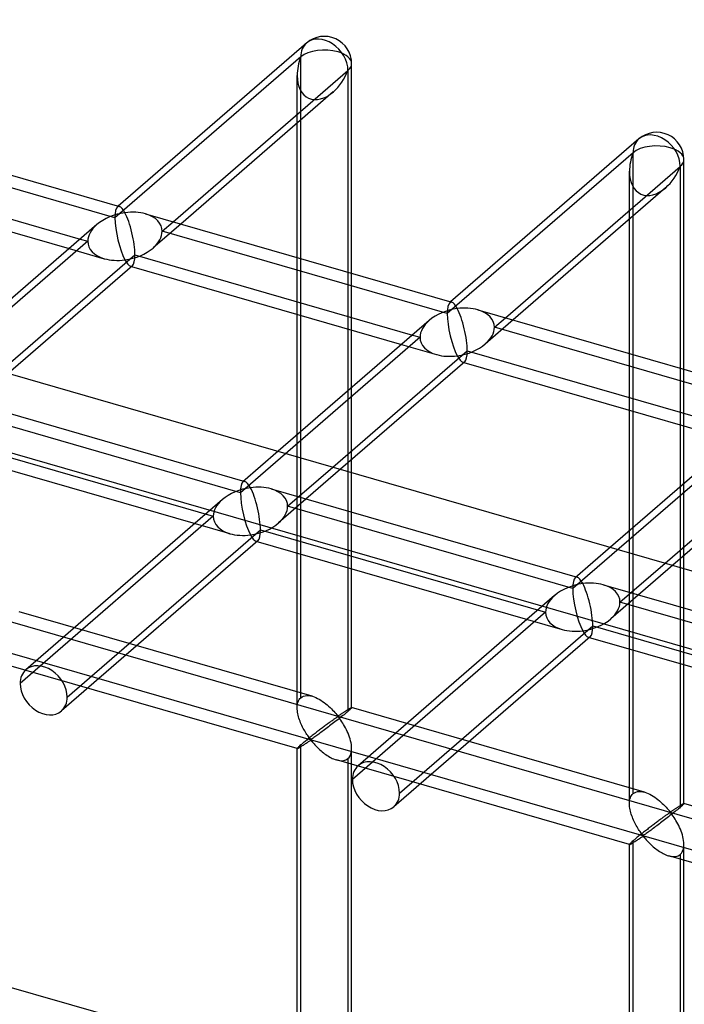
# Model space of a CAD drawing. Header units: millimetres. Extents: x -527 to 557, y -623 to 637.
# Tile 47 of 80: x 69 to 130, y 469 to 560. Entities that reach past the tile are written whole.
import ezdxf

# ---------------------------------------------------------------- set-up
doc = ezdxf.new("R2010")
doc.units = ezdxf.units.MM
doc.layers.add('MAIN-1', color=7, linetype='Continuous')
doc.layers.add('MAIN-2', color=7, linetype='Continuous')

msp = doc.modelspace()

# ---------------------------------------------------------------- linework, layer by layer
at = {"layer": 'MAIN-1'}
for p, q in [((-261.542, 622.54), (526.542, 395.04)), ((95.64, 557.653), (78.366, 542.693)), ((99.775, 536.513), (99.775, 555.764)), ((83.393, 541.242), (99.44, 555.14)), ((99.44, 555.14), (99.44, 536.61)), ((98.094, 553.167), (84.092, 541.04)), ((50.378, 550.772), (78.469, 542.664)), ((94.777, 537.956), (94.777, 550.294)), ((126.131, 548.851), (108.857, 533.891)), ((49.399, 547.011), (74.864, 539.66)), ((130.266, 527.711), (130.266, 546.962)), ((49.095, 545.941), (73.861, 538.792)), ((113.884, 532.44), (129.932, 546.337)), ((129.932, 546.337), (129.932, 527.807)), ((128.585, 544.365), (114.583, 532.238)), ((80.87, 541.97), (108.96, 533.861)), ((125.268, 529.154), (125.268, 541.492)), ((76.396, 540.987), (62.538, 528.986)), ((67.565, 527.535), (79.891, 538.209)), ((79.891, 538.209), (105.355, 530.858)), ((79.668, 537.209), (68.264, 527.333)), ((79.587, 537.139), (104.352, 529.99)), ((111.361, 533.168), (139.451, 525.059)), ((94.777, 521.698), (94.777, 532.754)), ((106.887, 532.185), (93.029, 520.184)), ((99.44, 531.407), (99.44, 525.736)), ((99.775, 526.026), (99.775, 531.311)), ((98.057, 518.733), (110.382, 529.407)), ((110.382, 529.407), (135.846, 522.056)), ((110.159, 528.407), (98.755, 518.531)), ((110.078, 528.337), (134.843, 521.188)), ((137.378, 523.383), (123.521, 511.382)), ((125.268, 512.896), (125.268, 523.952)), ((129.932, 522.605), (129.932, 516.934)), ((130.266, 517.224), (130.266, 522.509)), ((128.548, 509.931), (140.873, 520.605)), ((140.65, 519.605), (129.247, 509.729)), ((99.44, 519.124), (99.44, 518.333)), ((99.775, 518.237), (99.775, 519.414)), ((130.266, 509.435), (130.266, 510.612)), ((129.932, 510.322), (129.932, 509.531))]:
    msp.add_line(p, q, dxfattribs=at)
for centre in [(97.276, 555.764), (127.767, 546.962)]:
    msp.add_arc(centre, 2.499, 359.99731, 130.89175, dxfattribs=at)
for centre, major_axis, ratio, start_param, end_param in [((97.276, 555.764), (1.636, -1.889), 0.75, 0.713724, 3.141552), ((97.276, 555.764), (-2.499, 0), 0.5, 2.617994, 3.141499), ((97.276, 555.764), (-1.449, -3.172), 0.641742, 0.955177, 1.665859), ((127.767, 546.962), (1.636, -1.889), 0.75, 0.713724, 3.141552), ((127.767, 546.962), (-2.499, 0), 0.5, 2.617994, 3.141499), ((127.767, 546.962), (-1.449, -3.172), 0.641742, 0.955177, 1.665859), ((78.976, 539.916), (-0.605, 2.752), 0.249311, -0.722537, -0.13718), ((78.976, 539.916), (3.383, 0.743), 0.615841, 0.850904, 1.436262), ((78.976, 539.916), (3.383, 0.743), 0.615841, 1.436262, 2.291625), ((78.976, 539.916), (-0.605, 2.752), 0.249311, -2.293334, -0.722537), ((78.976, 539.916), (-0.605, 2.752), 0.249311, -3.008767, -2.293334), ((109.467, 531.114), (3.383, 0.743), 0.615841, 1.436262, 2.291625), ((109.467, 531.114), (-0.605, 2.752), 0.249311, -0.722537, -0.13718), ((109.467, 531.114), (3.383, 0.743), 0.615841, 0.850904, 1.436262), ((109.467, 531.114), (-0.605, 2.752), 0.249311, -2.293334, -0.722537), ((109.467, 531.114), (-0.605, 2.752), 0.249311, -3.008767, -2.293334)]:
    msp.add_ellipse(centre, major_axis=major_axis, ratio=ratio, start_param=start_param, end_param=end_param, dxfattribs=at)
at = {"layer": 'MAIN-2'}
for p, q in [((-259.711, 614.795), (519.711, 389.795)), ((-175.896, 575.083), (555.896, 363.833)), ((526.542, 369.42), (-176.231, 572.293)), ((95.112, 556.389), (78.061, 541.623)), ((95.112, 497.571), (95.112, 556.389)), ((94.777, 550.294), (94.777, 554.682)), ((428.284, 367.113), (-205.25, 549.998)), ((78.061, 541.623), (51.898, 549.175)), ((125.603, 547.587), (108.553, 532.821)), ((125.603, 488.769), (125.603, 547.587)), ((125.268, 541.492), (125.268, 545.88)), ((78.366, 542.693), (78.285, 542.623)), ((84.092, 541.04), (81.557, 538.845)), ((82.39, 540.373), (83.393, 541.242)), ((108.553, 532.821), (82.39, 540.373)), ((75.562, 539.459), (59.086, 525.19)), ((74.864, 539.66), (75.562, 539.459)), ((73.861, 538.792), (77.082, 537.862)), ((94.777, 532.754), (94.777, 537.956)), ((79.483, 537.168), (79.587, 537.139)), ((99.44, 536.61), (99.44, 531.407)), ((99.775, 531.311), (99.775, 536.513)), ((108.857, 533.891), (108.776, 533.821)), ((114.583, 532.238), (112.048, 530.043)), ((112.881, 531.571), (113.884, 532.44)), ((139.044, 524.019), (112.881, 531.571)), ((106.054, 530.657), (89.578, 516.388)), ((105.355, 530.858), (106.054, 530.657)), ((104.352, 529.99), (107.574, 529.06)), ((125.268, 523.952), (125.268, 529.154)), ((109.975, 528.366), (110.078, 528.337)), ((129.932, 527.807), (129.932, 522.605)), ((130.266, 522.509), (130.266, 527.711)), ((99.775, 519.414), (99.775, 526.026)), ((61.895, 525.538), (89.985, 517.429)), ((99.44, 525.736), (99.44, 519.124)), ((89.578, 516.388), (63.415, 523.941)), ((60.916, 521.776), (87.079, 514.224)), ((94.777, 496.657), (94.777, 521.698)), ((136.545, 521.854), (120.069, 507.586)), ((60.508, 520.736), (88.599, 512.627)), ((93.029, 520.184), (89.801, 517.388)), ((93.906, 515.138), (98.057, 518.733)), ((98.755, 518.531), (93.073, 513.61)), ((99.44, 518.333), (99.44, 496.322)), ((99.775, 496.657), (99.775, 518.237)), ((129.932, 516.934), (129.932, 510.322)), ((130.266, 510.612), (130.266, 517.224)), ((92.386, 516.735), (120.476, 508.627)), ((87.912, 515.752), (69.881, 500.137)), ((120.069, 507.586), (93.906, 515.138)), ((87.079, 514.224), (69.353, 498.873)), ((73.682, 497.624), (91.407, 512.974)), ((91.407, 512.974), (117.57, 505.422)), ((125.268, 487.855), (125.268, 512.896)), ((91.184, 511.974), (73.153, 496.359)), ((91, 511.934), (119.09, 503.825)), ((123.521, 511.382), (120.292, 508.586)), ((129.247, 509.729), (123.564, 504.808)), ((124.397, 506.336), (128.548, 509.931)), ((129.932, 509.531), (129.932, 487.52)), ((130.266, 487.855), (130.266, 509.435)), ((122.877, 507.933), (150.968, 499.824)), ((118.403, 506.95), (100.373, 491.335)), ((150.56, 498.784), (124.397, 506.336)), ((96.169, 497.703), (69.279, 505.466)), ((117.57, 505.422), (99.844, 490.071)), ((104.173, 488.821), (121.898, 504.172)), ((121.898, 504.172), (148.061, 496.62)), ((121.675, 503.172), (103.645, 487.557)), ((121.491, 503.131), (149.581, 495.023)), ((94.782, 492.899), (67.892, 500.662)), ((94.796, 496.928), (94.821, 497.06)), ((94.821, 497.06), (94.858, 497.183)), ((94.858, 497.183), (94.905, 497.297)), ((94.905, 497.297), (94.964, 497.401)), ((94.964, 497.401), (95.033, 497.492)), ((95.033, 497.492), (95.112, 497.571)), ((95.112, 497.571), (95.228, 497.655)), ((95.228, 497.655), (95.36, 497.716)), ((95.36, 497.716), (95.505, 497.756)), ((95.505, 497.756), (95.662, 497.773)), ((95.662, 497.773), (95.828, 497.769)), ((95.828, 497.769), (96.001, 497.744)), ((96.001, 497.744), (96.177, 497.701)), ((96.177, 497.701), (96.336, 497.648)), ((96.336, 497.648), (96.494, 497.584)), ((96.494, 497.584), (96.648, 497.511)), ((96.648, 497.511), (96.801, 497.428)), ((96.801, 497.428), (96.953, 497.338)), ((96.953, 497.338), (97.103, 497.239)), ((97.103, 497.239), (97.25, 497.134)), ((97.25, 497.134), (97.394, 497.024)), ((97.394, 497.024), (97.533, 496.911)), ((94.777, 496.643), (94.781, 496.788)), ((94.782, 496.509), (94.777, 496.643)), ((94.781, 496.788), (94.796, 496.928)), ((94.794, 496.372), (94.782, 496.509)), ((94.813, 496.234), (94.794, 496.372)), ((94.839, 496.096), (94.813, 496.234)), ((94.869, 495.96), (94.839, 496.096)), ((97.533, 496.911), (97.666, 496.795)), ((97.666, 496.795), (97.793, 496.678)), ((97.793, 496.678), (97.916, 496.559)), ((97.916, 496.559), (98.032, 496.441)), ((98.032, 496.441), (98.14, 496.326)), ((98.14, 496.326), (98.241, 496.216)), ((98.241, 496.216), (98.334, 496.11)), ((98.334, 496.11), (98.422, 496.011)), ((98.774, 496.047), (98.822, 496.078)), ((98.822, 496.078), (98.869, 496.111)), ((98.869, 496.111), (98.918, 496.144)), ((98.918, 496.144), (98.967, 496.177)), ((98.967, 496.177), (99.016, 496.21)), ((99.016, 496.21), (99.065, 496.243)), ((99.065, 496.243), (99.113, 496.276)), ((99.177, 496.1), (99.076, 496.016)), ((99.113, 496.276), (99.161, 496.308)), ((99.161, 496.308), (99.208, 496.339)), ((99.272, 496.179), (99.177, 496.1)), ((99.208, 496.339), (99.255, 496.37)), ((99.255, 496.37), (99.301, 496.4)), ((99.36, 496.253), (99.272, 496.179)), ((99.301, 496.4), (99.345, 496.429)), ((99.345, 496.429), (99.389, 496.457)), ((99.44, 496.322), (99.36, 496.253)), ((99.389, 496.457), (99.43, 496.484)), ((99.43, 496.484), (99.471, 496.509)), ((99.499, 496.373), (99.44, 496.322)), ((99.471, 496.509), (99.509, 496.533)), ((99.552, 496.42), (99.499, 496.373)), ((99.509, 496.533), (99.546, 496.555)), ((99.546, 496.555), (99.58, 496.576)), ((99.6, 496.464), (99.552, 496.42)), ((99.58, 496.576), (99.612, 496.594)), ((99.642, 496.503), (99.6, 496.464)), ((99.612, 496.594), (99.641, 496.611)), ((99.641, 496.611), (99.668, 496.626)), ((99.679, 496.538), (99.642, 496.503)), ((99.668, 496.626), (99.692, 496.638)), ((99.709, 496.569), (99.679, 496.538)), ((99.692, 496.638), (99.714, 496.648)), ((99.734, 496.596), (99.709, 496.569)), ((99.714, 496.648), (99.733, 496.656)), ((99.733, 496.656), (99.748, 496.661)), ((99.753, 496.618), (99.734, 496.596)), ((99.748, 496.661), (99.761, 496.664)), ((99.766, 496.635), (99.753, 496.618)), ((99.761, 496.664), (99.769, 496.664)), ((99.773, 496.649), (99.766, 496.635)), ((99.769, 496.664), (99.771, 496.663)), ((126.66, 488.901), (99.77, 496.664)), ((99.771, 496.663), (99.772, 496.663)), ((99.772, 496.663), (99.773, 496.662)), ((99.773, 496.662), (99.774, 496.661)), ((99.775, 496.658), (99.773, 496.649)), ((99.774, 496.661), (99.775, 496.659)), ((99.775, 496.659), (99.775, 496.658)), ((94.905, 495.824), (94.869, 495.96)), ((94.946, 495.687), (94.905, 495.824)), ((94.992, 495.549), (94.946, 495.687)), ((95.043, 495.413), (94.992, 495.549)), ((95.097, 495.277), (95.043, 495.413)), ((95.154, 495.143), (95.097, 495.277)), ((97.635, 495.214), (97.561, 495.16)), ((97.706, 495.266), (97.635, 495.214)), ((97.776, 495.318), (97.706, 495.266)), ((97.844, 495.368), (97.776, 495.318)), ((97.91, 495.416), (97.844, 495.368)), ((98, 495.165), (97.88, 495.073)), ((97.975, 495.463), (97.91, 495.416)), ((98.038, 495.508), (97.975, 495.463)), ((98.122, 495.26), (98, 495.165)), ((98.098, 495.552), (98.038, 495.508)), ((98.156, 495.593), (98.098, 495.552)), ((98.247, 495.356), (98.122, 495.26)), ((98.212, 495.633), (98.156, 495.593)), ((98.265, 495.67), (98.212, 495.633)), ((98.371, 495.454), (98.247, 495.356)), ((98.317, 495.705), (98.265, 495.67)), ((98.366, 495.738), (98.317, 495.705)), ((98.413, 495.768), (98.366, 495.738)), ((98.495, 495.551), (98.371, 495.454)), ((98.462, 495.794), (98.413, 495.768)), ((98.422, 496.011), (98.526, 495.925)), ((98.526, 495.803), (98.462, 495.794)), ((98.618, 495.648), (98.495, 495.551)), ((98.526, 495.925), (98.59, 495.934)), ((98.626, 495.714), (98.526, 495.803)), ((98.59, 495.934), (98.637, 495.958)), ((98.738, 495.744), (98.618, 495.648)), ((98.706, 495.611), (98.626, 495.714)), ((98.637, 495.958), (98.682, 495.986)), ((98.682, 495.986), (98.728, 496.016)), ((98.788, 495.497), (98.706, 495.611)), ((98.728, 496.016), (98.774, 496.047)), ((98.855, 495.837), (98.738, 495.744)), ((98.872, 495.373), (98.788, 495.497)), ((98.968, 495.928), (98.855, 495.837)), ((98.958, 495.24), (98.872, 495.373)), ((99.045, 495.099), (98.958, 495.24)), ((99.076, 496.016), (98.968, 495.928)), ((95.215, 495.012), (95.154, 495.143)), ((95.277, 494.883), (95.215, 495.012)), ((95.342, 494.758), (95.277, 494.883)), ((95.408, 494.637), (95.342, 494.758)), ((95.475, 494.519), (95.408, 494.637)), ((95.543, 494.405), (95.475, 494.519)), ((95.612, 494.295), (95.543, 494.405)), ((95.679, 494.191), (95.612, 494.295)), ((96.419, 494.295), (96.332, 494.227)), ((96.505, 494.361), (96.419, 494.295)), ((96.59, 494.427), (96.505, 494.361)), ((96.674, 494.491), (96.59, 494.427)), ((96.758, 494.555), (96.674, 494.491)), ((96.842, 494.619), (96.758, 494.555)), ((96.858, 494.306), (96.759, 494.233)), ((96.925, 494.683), (96.842, 494.619)), ((96.961, 494.382), (96.858, 494.306)), ((97.008, 494.745), (96.925, 494.683)), ((97.068, 494.461), (96.961, 494.382)), ((97.09, 494.808), (97.008, 494.745)), ((97.178, 494.543), (97.068, 494.461)), ((97.172, 494.869), (97.09, 494.808)), ((97.252, 494.929), (97.172, 494.869)), ((97.291, 494.627), (97.178, 494.543)), ((97.331, 494.989), (97.252, 494.929)), ((97.406, 494.713), (97.291, 494.627)), ((97.41, 495.047), (97.331, 494.989)), ((97.522, 494.801), (97.406, 494.713)), ((97.486, 495.104), (97.41, 495.047)), ((97.561, 495.16), (97.486, 495.104)), ((97.641, 494.891), (97.522, 494.801)), ((97.76, 494.982), (97.641, 494.891)), ((97.88, 495.073), (97.76, 494.982)), ((99.131, 494.95), (99.045, 495.099)), ((99.214, 494.797), (99.131, 494.95)), ((99.296, 494.638), (99.214, 494.797)), ((99.374, 494.473), (99.296, 494.638)), ((99.448, 494.304), (99.374, 494.473)), ((99.516, 494.133), (99.448, 494.304)), ((95.289, 493.392), (95.226, 493.339)), ((95.355, 493.447), (95.289, 493.392)), ((95.425, 493.505), (95.355, 493.447)), ((95.498, 493.565), (95.425, 493.505)), ((95.481, 493.316), (95.549, 493.362)), ((95.574, 493.627), (95.498, 493.565)), ((95.549, 493.362), (95.618, 493.408)), ((95.652, 493.69), (95.574, 493.627)), ((95.618, 493.408), (95.685, 493.454)), ((95.732, 493.755), (95.652, 493.69)), ((95.746, 494.092), (95.679, 494.191)), ((95.685, 493.454), (95.751, 493.499)), ((95.815, 493.82), (95.732, 493.755)), ((95.811, 493.999), (95.746, 494.092)), ((95.751, 493.499), (95.816, 493.542)), ((95.875, 493.913), (95.811, 493.999)), ((95.899, 493.887), (95.815, 493.82)), ((95.816, 493.542), (95.88, 493.584)), ((95.939, 493.834), (95.875, 493.913)), ((95.88, 493.584), (95.944, 493.621)), ((95.984, 493.955), (95.899, 493.887)), ((96.018, 493.764), (95.939, 493.834)), ((95.944, 493.621), (96.027, 493.638)), ((96.07, 494.023), (95.984, 493.955)), ((96.107, 493.777), (96.018, 493.764)), ((96.027, 493.638), (96.111, 493.572)), ((96.157, 494.091), (96.07, 494.023)), ((96.175, 493.818), (96.107, 493.777)), ((96.111, 493.572), (96.179, 493.497)), ((96.244, 494.159), (96.157, 494.091)), ((96.245, 493.864), (96.175, 493.818)), ((96.179, 493.497), (96.249, 493.417)), ((96.332, 494.227), (96.244, 494.159)), ((96.319, 493.916), (96.245, 493.864)), ((96.249, 493.417), (96.324, 493.333)), ((96.398, 493.972), (96.319, 493.916)), ((96.481, 494.031), (96.398, 493.972)), ((96.57, 494.095), (96.481, 494.031)), ((96.663, 494.162), (96.57, 494.095)), ((96.759, 494.233), (96.663, 494.162)), ((99.579, 493.959), (99.516, 494.133)), ((99.634, 493.785), (99.579, 493.959)), ((99.681, 493.612), (99.634, 493.785)), ((99.719, 493.44), (99.681, 493.612)), ((99.749, 493.265), (99.719, 493.44)), ((94.781, 492.919), (94.777, 492.905)), ((94.777, 374.692), (94.777, 492.906)), ((94.777, 492.905), (94.777, 492.904)), ((94.777, 492.904), (94.778, 492.903)), ((94.778, 492.903), (94.779, 492.901)), ((94.779, 492.901), (94.78, 492.901)), ((94.78, 492.901), (94.781, 492.9)), ((94.796, 492.941), (94.781, 492.919)), ((94.781, 492.9), (94.783, 492.899)), ((94.783, 492.899), (94.796, 492.9)), ((94.821, 492.971), (94.796, 492.941)), ((94.796, 492.9), (94.816, 492.906)), ((94.816, 492.906), (94.842, 492.917)), ((94.858, 493.009), (94.821, 492.971)), ((94.842, 492.917), (94.873, 492.932)), ((94.905, 493.055), (94.858, 493.009)), ((94.873, 492.932), (94.909, 492.952)), ((94.964, 493.11), (94.905, 493.055)), ((94.909, 492.952), (94.951, 492.975)), ((94.951, 492.975), (94.997, 493.002)), ((95.033, 493.172), (94.964, 493.11)), ((94.997, 493.002), (95.048, 493.033)), ((95.112, 493.241), (95.033, 493.172)), ((95.048, 493.033), (95.102, 493.067)), ((95.102, 493.067), (95.16, 493.104)), ((95.167, 493.289), (95.112, 493.241)), ((95.112, 375.606), (95.112, 493.241)), ((95.16, 493.104), (95.22, 493.143)), ((95.226, 493.339), (95.167, 493.289)), ((95.22, 493.143), (95.283, 493.184)), ((95.283, 493.184), (95.348, 493.227)), ((95.348, 493.227), (95.414, 493.271)), ((95.414, 493.271), (95.481, 493.316)), ((96.324, 493.333), (96.403, 493.247)), ((96.403, 493.247), (96.487, 493.157)), ((96.487, 493.157), (96.575, 493.066)), ((96.575, 493.066), (96.668, 492.973)), ((96.668, 492.973), (96.764, 492.881)), ((96.764, 492.881), (96.864, 492.789)), ((96.864, 492.789), (96.967, 492.698)), ((96.967, 492.698), (97.073, 492.608)), ((97.073, 492.608), (97.183, 492.52)), ((97.183, 492.52), (97.296, 492.434)), ((99.695, 492.38), (99.741, 492.547)), ((99.741, 492.547), (99.767, 492.728)), ((99.768, 493.091), (99.749, 493.265)), ((99.767, 492.728), (99.775, 492.92)), ((99.775, 492.92), (99.768, 493.091)), ((99.775, 374.692), (99.775, 492.906)), ((97.296, 492.434), (97.411, 492.351)), ((97.411, 492.351), (97.527, 492.272)), ((97.527, 492.272), (97.645, 492.197)), ((97.645, 492.197), (97.765, 492.127)), ((97.765, 492.127), (97.884, 492.063)), ((97.884, 492.063), (98.004, 492.004)), ((98.004, 492.004), (98.126, 491.95)), ((98.126, 491.95), (98.25, 491.903)), ((98.25, 491.903), (98.375, 491.862)), ((98.375, 491.862), (98.512, 491.827)), ((125.274, 484.097), (98.383, 491.86)), ((98.512, 491.827), (98.648, 491.803)), ((98.648, 491.803), (98.78, 491.791)), ((98.78, 491.791), (98.908, 491.791)), ((98.908, 491.791), (99.03, 491.804)), ((99.03, 491.804), (99.145, 491.831)), ((99.145, 491.831), (99.253, 491.872)), ((99.253, 491.872), (99.351, 491.925)), ((99.351, 491.925), (99.44, 491.992)), ((99.44, 491.992), (99.544, 492.1)), ((99.44, 491.992), (99.44, 374.357)), ((99.544, 492.1), (99.629, 492.23)), ((99.629, 492.23), (99.695, 492.38)), ((125.603, 488.769), (125.719, 488.853)), ((125.719, 488.853), (125.851, 488.914)), ((125.851, 488.914), (125.997, 488.954)), ((125.997, 488.954), (126.154, 488.971)), ((126.154, 488.971), (126.32, 488.967)), ((126.32, 488.967), (126.492, 488.942)), ((126.492, 488.942), (126.669, 488.899)), ((126.669, 488.899), (126.828, 488.846)), ((126.828, 488.846), (126.985, 488.782)), ((125.268, 487.841), (125.273, 487.986)), ((125.273, 487.986), (125.287, 488.125)), ((125.287, 488.125), (125.312, 488.258)), ((125.312, 488.258), (125.349, 488.381)), ((125.349, 488.381), (125.396, 488.495)), ((125.396, 488.495), (125.455, 488.599)), ((125.455, 488.599), (125.524, 488.69)), ((125.524, 488.69), (125.603, 488.769)), ((126.985, 488.782), (127.14, 488.708)), ((127.14, 488.708), (127.292, 488.626)), ((127.292, 488.626), (127.444, 488.535)), ((127.444, 488.535), (127.594, 488.437)), ((127.594, 488.437), (127.741, 488.332)), ((127.741, 488.332), (127.885, 488.222)), ((127.885, 488.222), (128.024, 488.109)), ((128.024, 488.109), (128.157, 487.993)), ((128.157, 487.993), (128.285, 487.875)), ((125.273, 487.707), (125.268, 487.841)), ((125.285, 487.57), (125.273, 487.707)), ((125.305, 487.432), (125.285, 487.57)), ((125.33, 487.294), (125.305, 487.432)), ((125.361, 487.158), (125.33, 487.294)), ((125.397, 487.022), (125.361, 487.158)), ((128.285, 487.875), (128.407, 487.757)), ((128.407, 487.757), (128.523, 487.639)), ((128.523, 487.639), (128.631, 487.524)), ((128.631, 487.524), (128.732, 487.414)), ((128.732, 487.414), (128.826, 487.308)), ((128.826, 487.308), (128.913, 487.209)), ((128.913, 487.209), (129.017, 487.123)), ((129.017, 487.123), (129.081, 487.131)), ((129.081, 487.131), (129.128, 487.156)), ((129.128, 487.156), (129.173, 487.184)), ((129.173, 487.184), (129.219, 487.213)), ((129.219, 487.213), (129.266, 487.244)), ((129.346, 487.035), (129.23, 486.941)), ((129.266, 487.244), (129.313, 487.276)), ((129.313, 487.276), (129.361, 487.309)), ((129.459, 487.126), (129.346, 487.035)), ((129.361, 487.309), (129.409, 487.341)), ((129.409, 487.341), (129.458, 487.375)), ((129.458, 487.375), (129.507, 487.408)), ((129.567, 487.214), (129.459, 487.126)), ((129.507, 487.408), (129.556, 487.441)), ((129.556, 487.441), (129.605, 487.474)), ((129.669, 487.298), (129.567, 487.214)), ((129.605, 487.474), (129.653, 487.506)), ((129.653, 487.506), (129.7, 487.537)), ((129.764, 487.377), (129.669, 487.298)), ((129.7, 487.537), (129.746, 487.568)), ((129.746, 487.568), (129.792, 487.598)), ((129.852, 487.451), (129.764, 487.377)), ((129.792, 487.598), (129.836, 487.627)), ((129.836, 487.627), (129.88, 487.655)), ((129.932, 487.52), (129.852, 487.451)), ((129.88, 487.655), (129.922, 487.682)), ((129.922, 487.682), (129.962, 487.707)), ((129.99, 487.571), (129.932, 487.52)), ((129.962, 487.707), (130.001, 487.731)), ((130.043, 487.618), (129.99, 487.571)), ((130.001, 487.731), (130.037, 487.753)), ((130.037, 487.753), (130.071, 487.774)), ((130.091, 487.662), (130.043, 487.618)), ((130.071, 487.774), (130.103, 487.792)), ((130.133, 487.701), (130.091, 487.662)), ((130.103, 487.792), (130.133, 487.809)), ((130.133, 487.809), (130.16, 487.823)), ((130.17, 487.736), (130.133, 487.701)), ((130.16, 487.823), (130.184, 487.836)), ((130.2, 487.767), (130.17, 487.736)), ((130.184, 487.836), (130.205, 487.846)), ((130.225, 487.793), (130.2, 487.767)), ((130.205, 487.846), (130.224, 487.854)), ((130.224, 487.854), (130.24, 487.859)), ((130.244, 487.815), (130.225, 487.793)), ((130.24, 487.859), (130.252, 487.862)), ((130.257, 487.833), (130.244, 487.815)), ((130.252, 487.862), (130.261, 487.862)), ((130.264, 487.847), (130.257, 487.833)), ((130.261, 487.862), (130.262, 487.861)), ((157.152, 480.099), (130.261, 487.862)), ((130.262, 487.861), (130.264, 487.861)), ((130.264, 487.861), (130.265, 487.86)), ((130.266, 487.856), (130.264, 487.847)), ((130.265, 487.86), (130.265, 487.859)), ((130.265, 487.859), (130.266, 487.857)), ((130.266, 487.857), (130.266, 487.856)), ((125.438, 486.885), (125.397, 487.022)), ((125.484, 486.747), (125.438, 486.885)), ((125.534, 486.611), (125.484, 486.747)), ((125.588, 486.475), (125.534, 486.611)), ((125.646, 486.341), (125.588, 486.475)), ((125.706, 486.21), (125.646, 486.341)), ((125.769, 486.081), (125.706, 486.21)), ((127.823, 486.187), (127.743, 486.127)), ((127.901, 486.245), (127.823, 486.187)), ((127.977, 486.302), (127.901, 486.245)), ((128.053, 486.358), (127.977, 486.302)), ((128.126, 486.412), (128.053, 486.358)), ((128.197, 486.464), (128.126, 486.412)), ((128.251, 486.18), (128.132, 486.089)), ((128.267, 486.516), (128.197, 486.464)), ((128.371, 486.271), (128.251, 486.18)), ((128.335, 486.566), (128.267, 486.516)), ((128.402, 486.614), (128.335, 486.566)), ((128.491, 486.363), (128.371, 486.271)), ((128.467, 486.661), (128.402, 486.614)), ((128.529, 486.706), (128.467, 486.661)), ((128.614, 486.458), (128.491, 486.363)), ((128.59, 486.75), (128.529, 486.706)), ((128.648, 486.791), (128.59, 486.75)), ((128.738, 486.554), (128.614, 486.458)), ((128.703, 486.83), (128.648, 486.791)), ((128.757, 486.868), (128.703, 486.83)), ((128.862, 486.651), (128.738, 486.554)), ((128.808, 486.903), (128.757, 486.868)), ((128.857, 486.936), (128.808, 486.903)), ((128.905, 486.966), (128.857, 486.936)), ((128.987, 486.749), (128.862, 486.651)), ((128.953, 486.991), (128.905, 486.966)), ((129.017, 487), (128.953, 486.991)), ((129.109, 486.846), (128.987, 486.749)), ((129.117, 486.912), (129.017, 487)), ((129.23, 486.941), (129.109, 486.846)), ((129.198, 486.809), (129.117, 486.912)), ((129.28, 486.695), (129.198, 486.809)), ((129.364, 486.571), (129.28, 486.695)), ((129.45, 486.438), (129.364, 486.571)), ((129.536, 486.297), (129.45, 486.438)), ((129.622, 486.148), (129.536, 486.297)), ((129.706, 485.995), (129.622, 486.148)), ((125.833, 485.956), (125.769, 486.081)), ((125.899, 485.835), (125.833, 485.956)), ((125.967, 485.717), (125.899, 485.835)), ((126.035, 485.602), (125.967, 485.717)), ((126.103, 485.493), (126.035, 485.602)), ((126.171, 485.389), (126.103, 485.493)), ((126.237, 485.29), (126.171, 485.389)), ((126.303, 485.197), (126.237, 485.29)), ((126.648, 485.289), (126.561, 485.221)), ((126.736, 485.357), (126.648, 485.289)), ((126.823, 485.425), (126.736, 485.357)), ((126.91, 485.493), (126.823, 485.425)), ((126.973, 485.229), (126.889, 485.169)), ((126.996, 485.559), (126.91, 485.493)), ((127.061, 485.293), (126.973, 485.229)), ((127.081, 485.625), (126.996, 485.559)), ((127.154, 485.36), (127.061, 485.293)), ((127.165, 485.689), (127.081, 485.625)), ((127.25, 485.431), (127.154, 485.36)), ((127.249, 485.753), (127.165, 485.689)), ((127.333, 485.817), (127.249, 485.753)), ((127.35, 485.504), (127.25, 485.431)), ((127.416, 485.881), (127.333, 485.817)), ((127.453, 485.58), (127.35, 485.504)), ((127.499, 485.943), (127.416, 485.881)), ((127.559, 485.659), (127.453, 485.58)), ((127.581, 486.006), (127.499, 485.943)), ((127.669, 485.74), (127.559, 485.659)), ((127.663, 486.067), (127.581, 486.006)), ((127.743, 486.127), (127.663, 486.067)), ((127.782, 485.825), (127.669, 485.74)), ((127.897, 485.911), (127.782, 485.825)), ((128.014, 485.999), (127.897, 485.911)), ((128.132, 486.089), (128.014, 485.999)), ((129.787, 485.836), (129.706, 485.995)), ((129.865, 485.671), (129.787, 485.836)), ((129.939, 485.502), (129.865, 485.671)), ((130.008, 485.331), (129.939, 485.502)), ((130.07, 485.157), (130.008, 485.331)), ((125.524, 484.37), (125.455, 484.308)), ((125.603, 484.439), (125.524, 484.37)), ((125.658, 484.487), (125.603, 484.439)), ((125.603, 366.804), (125.603, 484.439)), ((125.651, 484.302), (125.712, 484.341)), ((125.717, 484.537), (125.658, 484.487)), ((125.712, 484.341), (125.775, 484.382)), ((125.78, 484.59), (125.717, 484.537)), ((125.775, 484.382), (125.839, 484.424)), ((125.847, 484.645), (125.78, 484.59)), ((125.839, 484.424), (125.905, 484.468)), ((125.916, 484.703), (125.847, 484.645)), ((125.905, 484.468), (125.972, 484.514)), ((125.989, 484.763), (125.916, 484.703)), ((125.972, 484.514), (126.041, 484.56)), ((126.065, 484.824), (125.989, 484.763)), ((126.041, 484.56), (126.109, 484.606)), ((126.143, 484.888), (126.065, 484.824)), ((126.109, 484.606), (126.176, 484.652)), ((126.224, 484.952), (126.143, 484.888)), ((126.176, 484.652), (126.242, 484.697)), ((126.306, 485.018), (126.224, 484.952)), ((126.242, 484.697), (126.308, 484.74)), ((126.366, 485.111), (126.303, 485.197)), ((126.39, 485.085), (126.306, 485.018)), ((126.308, 484.74), (126.371, 484.782)), ((126.43, 485.032), (126.366, 485.111)), ((126.371, 484.782), (126.435, 484.819)), ((126.475, 485.153), (126.39, 485.085)), ((126.509, 484.962), (126.43, 485.032)), ((126.435, 484.819), (126.518, 484.836)), ((126.561, 485.221), (126.475, 485.153)), ((126.598, 484.975), (126.509, 484.962)), ((126.518, 484.836), (126.603, 484.77)), ((126.666, 485.016), (126.598, 484.975)), ((126.603, 484.77), (126.671, 484.695)), ((126.736, 485.062), (126.666, 485.016)), ((126.671, 484.695), (126.741, 484.615)), ((126.81, 485.114), (126.736, 485.062)), ((126.741, 484.615), (126.815, 484.531)), ((126.889, 485.169), (126.81, 485.114)), ((126.815, 484.531), (126.894, 484.445)), ((126.894, 484.445), (126.978, 484.355)), ((126.978, 484.355), (127.066, 484.264)), ((130.125, 484.983), (130.07, 485.157)), ((130.172, 484.81), (130.125, 484.983)), ((130.21, 484.637), (130.172, 484.81)), ((130.24, 484.463), (130.21, 484.637)), ((130.259, 484.289), (130.24, 484.463)), ((125.273, 484.117), (125.268, 484.103)), ((125.268, 365.89), (125.268, 484.104)), ((125.268, 484.103), (125.269, 484.102)), ((125.269, 484.102), (125.269, 484.101)), ((125.269, 484.101), (125.27, 484.099)), ((125.27, 484.099), (125.271, 484.098)), ((125.271, 484.098), (125.273, 484.098)), ((125.287, 484.139), (125.273, 484.117)), ((125.273, 484.098), (125.274, 484.097)), ((125.274, 484.097), (125.287, 484.098)), ((125.312, 484.169), (125.287, 484.139)), ((125.287, 484.098), (125.307, 484.104)), ((125.307, 484.104), (125.333, 484.115)), ((125.349, 484.207), (125.312, 484.169)), ((125.333, 484.115), (125.364, 484.13)), ((125.396, 484.253), (125.349, 484.207)), ((125.364, 484.13), (125.401, 484.15)), ((125.455, 484.308), (125.396, 484.253)), ((125.401, 484.15), (125.442, 484.173)), ((125.442, 484.173), (125.489, 484.2)), ((125.489, 484.2), (125.539, 484.231)), ((125.539, 484.231), (125.593, 484.265)), ((125.593, 484.265), (125.651, 484.302)), ((127.066, 484.264), (127.159, 484.171)), ((127.159, 484.171), (127.256, 484.079)), ((127.256, 484.079), (127.355, 483.987)), ((127.355, 483.987), (127.458, 483.896)), ((127.458, 483.896), (127.565, 483.806)), ((127.565, 483.806), (127.674, 483.717)), ((127.674, 483.717), (127.787, 483.632)), ((127.787, 483.632), (127.902, 483.549)), ((127.902, 483.549), (128.019, 483.47)), ((128.019, 483.47), (128.137, 483.395)), ((130.035, 483.298), (130.12, 483.428)), ((130.12, 483.428), (130.186, 483.578)), ((130.186, 483.578), (130.232, 483.745)), ((130.232, 483.745), (130.259, 483.926)), ((130.266, 484.118), (130.259, 484.289)), ((130.259, 483.926), (130.266, 484.118)), ((130.266, 365.89), (130.266, 484.104)), ((128.137, 483.395), (128.256, 483.325)), ((128.256, 483.325), (128.375, 483.261)), ((128.375, 483.261), (128.495, 483.202)), ((128.495, 483.202), (128.618, 483.148)), ((128.618, 483.148), (128.742, 483.101)), ((128.742, 483.101), (128.866, 483.06)), ((128.866, 483.06), (129.004, 483.025)), ((155.765, 475.295), (128.875, 483.058)), ((129.004, 483.025), (129.139, 483.001)), ((129.139, 483.001), (129.271, 482.989)), ((129.271, 482.989), (129.399, 482.989)), ((129.399, 482.989), (129.521, 483.002)), ((129.521, 483.002), (129.636, 483.029)), ((129.636, 483.029), (129.744, 483.07)), ((129.744, 483.07), (129.843, 483.123)), ((129.843, 483.123), (129.932, 483.19)), ((129.932, 483.19), (130.035, 483.298)), ((129.932, 483.19), (129.932, 365.555))]:
    msp.add_line(p, q, dxfattribs=at)
for centre, major_axis, ratio, start_param, end_param in [((97.276, 555.764), (1.636, -1.889), 0.75, 3.141552, 3.855317), ((97.276, 555.764), (-2.499, 0), 0.5, -2.094395, -0.523599), ((97.276, 555.764), (-2.499, 0), 0.5, 3.141499, 4.18879), ((97.276, 555.764), (-1.449, -3.172), 0.641742, -1.475734, -0.952169), ((97.276, 555.764), (-1.449, -3.172), 0.641742, -0.952169, 0.955177), ((127.767, 546.962), (1.636, -1.889), 0.75, 3.141552, 3.855317), ((127.767, 546.962), (-1.449, -3.172), 0.641742, -1.475734, -0.952169), ((127.767, 546.962), (-2.499, 0), 0.5, -2.094395, -0.523599), ((127.767, 546.962), (-2.499, 0), 0.5, 3.141499, 4.18879), ((127.767, 546.962), (-1.449, -3.172), 0.641742, -0.952169, 0.955177), ((78.976, 539.916), (-0.605, 2.752), 0.249311, 0.132826, 0.848259), ((78.976, 539.916), (-0.605, 2.752), 0.249311, -0.13718, 0.132826), ((78.976, 539.916), (-0.605, 2.752), 0.249311, 0.848259, 2.419055), ((78.976, 539.916), (3.383, 0.743), 0.615841, -0.134535, 0.850904), ((78.976, 539.916), (3.383, 0.743), 0.615841, 2.291625, 3.007058), ((78.976, 539.916), (3.383, 0.743), 0.615841, -0.849968, -0.134535), ((78.976, 539.916), (3.383, 0.743), 0.615841, 3.007058, 3.992497), ((78.976, 539.916), (3.383, 0.743), 0.615841, -1.705331, -0.849968), ((78.976, 539.916), (3.383, 0.743), 0.615841, -2.290689, -1.705331), ((78.976, 539.916), (-0.605, 2.752), 0.249311, 2.419055, 3.004413), ((78.976, 539.916), (-0.605, 2.752), 0.249311, 3.004413, 3.274419), ((109.467, 531.114), (-0.605, 2.752), 0.249311, 0.132826, 0.848259), ((109.467, 531.114), (-0.605, 2.752), 0.249311, -0.13718, 0.132826), ((109.467, 531.114), (3.383, 0.743), 0.615841, -0.134535, 0.850904), ((109.467, 531.114), (-0.605, 2.752), 0.249311, 0.848259, 2.419055), ((109.467, 531.114), (3.383, 0.743), 0.615841, 2.291625, 3.007058), ((109.467, 531.114), (3.383, 0.743), 0.615841, -0.849968, -0.134535), ((109.467, 531.114), (3.383, 0.743), 0.615841, 3.007058, 3.992497), ((109.467, 531.114), (3.383, 0.743), 0.615841, -1.705331, -0.849968), ((109.467, 531.114), (3.383, 0.743), 0.615841, -2.290689, -1.705331), ((109.467, 531.114), (-0.605, 2.752), 0.249311, 2.419055, 3.004413), ((109.467, 531.114), (-0.605, 2.752), 0.249311, 3.004413, 3.274419), ((90.492, 514.681), (-0.605, 2.752), 0.249311, 0.132826, 0.848259), ((90.492, 514.681), (-0.605, 2.752), 0.249311, -0.13718, 0.132826), ((90.492, 514.681), (-0.605, 2.752), 0.249311, -0.722537, -0.13718), ((90.492, 514.681), (3.383, 0.743), 0.615841, 0.850904, 1.436262), ((90.492, 514.681), (3.383, 0.743), 0.615841, 1.436262, 2.291625), ((90.492, 514.681), (-0.605, 2.752), 0.249311, 0.848259, 2.419055), ((90.492, 514.681), (-0.605, 2.752), 0.249311, -2.293334, -0.722537), ((90.492, 514.681), (3.383, 0.743), 0.615841, -0.134535, 0.850904), ((90.492, 514.681), (3.383, 0.743), 0.615841, 2.291625, 3.007058), ((90.492, 514.681), (3.383, 0.743), 0.615841, -0.849968, -0.134535), ((90.492, 514.681), (3.383, 0.743), 0.615841, 3.007058, 3.992497), ((90.492, 514.681), (3.383, 0.743), 0.615841, -1.705331, -0.849968), ((90.492, 514.681), (3.383, 0.743), 0.615841, -2.290689, -1.705331), ((90.492, 514.681), (-0.605, 2.752), 0.249311, 2.419055, 3.004413), ((90.492, 514.681), (-0.605, 2.752), 0.249311, -3.008767, -2.293334), ((90.492, 514.681), (-0.605, 2.752), 0.249311, 3.004413, 3.274419), ((120.984, 505.879), (3.383, 0.743), 0.615841, 1.436262, 2.291625), ((120.984, 505.879), (-0.605, 2.752), 0.249311, 0.132826, 0.848259), ((120.984, 505.879), (-0.605, 2.752), 0.249311, -0.13718, 0.132826), ((120.984, 505.879), (-0.605, 2.752), 0.249311, -0.722537, -0.13718), ((120.984, 505.879), (3.383, 0.743), 0.615841, 0.850904, 1.436262), ((120.984, 505.879), (-0.605, 2.752), 0.249311, -2.293334, -0.722537), ((120.984, 505.879), (3.383, 0.743), 0.615841, -0.134535, 0.850904), ((120.984, 505.879), (3.383, 0.743), 0.615841, 2.291625, 3.007058), ((120.984, 505.879), (-0.605, 2.752), 0.249311, 0.848259, 2.419055), ((120.984, 505.879), (3.383, 0.743), 0.615841, -0.849968, -0.134535), ((120.984, 505.879), (3.383, 0.743), 0.615841, 3.007058, 3.992497), ((120.984, 505.879), (3.383, 0.743), 0.615841, -1.705331, -0.849968), ((120.984, 505.879), (3.383, 0.743), 0.615841, -2.290689, -1.705331), ((120.984, 505.879), (-0.605, 2.752), 0.249311, 2.419055, 3.004413), ((120.984, 505.879), (-0.605, 2.752), 0.249311, -3.008767, -2.293334), ((120.984, 505.879), (-0.605, 2.752), 0.249311, 3.004413, 3.274419), ((71.517, 498.248), (-1.636, 1.889), 0.75, -2.427868, -0.000041), ((71.517, 498.248), (-1.636, 1.889), 0.75, -0.000041, 0.713724), ((71.517, 498.248), (-1.636, 1.889), 0.75, 0.713724, 3.141552), ((71.517, 498.248), (-1.636, 1.889), 0.75, 3.141552, 3.855317), ((102.009, 489.446), (-1.636, 1.889), 0.75, -2.427868, -0.000041), ((102.009, 489.446), (-1.636, 1.889), 0.75, -0.000041, 0.713724), ((102.009, 489.446), (-1.636, 1.889), 0.75, 0.713724, 3.141552), ((102.009, 489.446), (-1.636, 1.889), 0.75, 3.141552, 3.855317)]:
    msp.add_ellipse(centre, major_axis=major_axis, ratio=ratio, start_param=start_param, end_param=end_param, dxfattribs=at)

doc.saveas('drawing.dxf')
